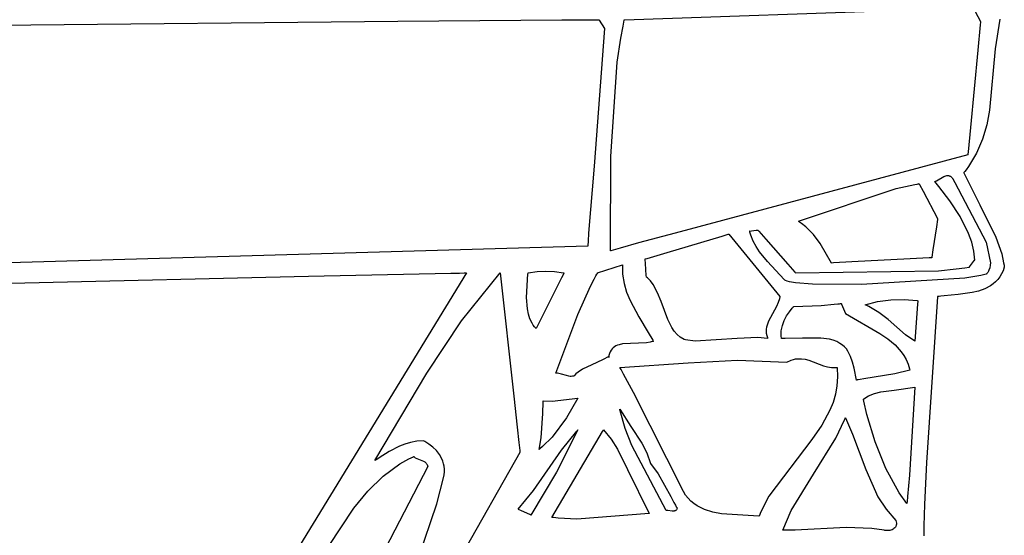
# Model space of a CAD drawing. Extents: x 21.3 to 51.6, y -34 to 34.1.
# Tile 94 of 117: x 47.6 to 49.9, y 7.6 to 8.8. Entities that reach past the tile are written whole.
import ezdxf

# ---------------------------------------------------------------- set-up
doc = ezdxf.new("R2010")
doc.units = 0

msp = doc.modelspace()

# ---------------------------------------------------------------- linework, layer by layer
at = {"layer": 'Layer 1', "color": 8, "linetype": 'CONTINUOUS'}
for p, q in [((49.022904, 8.84703), (49.711982, 8.870297)), ((49.86263, 8.866791), (49.875683, 8.842865)), ((46.302165, 8.820645), (48.480634, 8.843737)), ((48.480634, 8.843737), (48.873484, 8.846468)), ((48.873484, 8.846468), (48.922602, 8.846783)), ((48.922602, 8.846783), (48.947162, 8.846938)), ((48.947162, 8.846938), (48.959442, 8.847015)), ((48.959442, 8.847015), (48.960978, 8.847025)), ((48.960978, 8.847025), (48.961745, 8.84703)), ((48.961745, 8.84703), (48.961794, 8.84703)), ((48.961814, 8.846999), (48.961886, 8.846891)), ((48.961886, 8.846891), (48.962641, 8.845758)), ((48.962641, 8.845758), (48.975683, 8.826199)), ((49.019724, 8.831638), (49.022711, 8.846123)), ((49.022711, 8.846123), (49.022807, 8.846577)), ((49.022807, 8.846577), (49.022856, 8.846803)), ((49.022856, 8.846803), (49.02288, 8.846917)), ((49.02288, 8.846917), (49.022892, 8.846973)), ((49.875505, 8.841003), (49.874893, 8.834606)), ((49.87565, 8.842518), (49.875505, 8.841003)), ((49.87568, 8.842826), (49.87565, 8.842518)), ((48.975683, 8.826199), (48.950712, 8.496187)), ((49.014299, 8.802775), (49.019724, 8.831638)), ((49.874893, 8.834606), (49.869055, 8.773562)), ((49.00548, 8.745433), (49.014299, 8.802775)), ((49.869055, 8.773562), (49.851334, 8.588296)), ((48.990393, 8.519208), (49.00548, 8.745433)), ((49.851334, 8.588296), (49.845751, 8.529929)), ((48.989569, 8.292865), (48.990393, 8.519208)), ((49.845128, 8.52342), (49.144741, 8.335659)), ((49.845134, 8.523482), (49.845128, 8.523422)), ((49.84523, 8.524481), (49.845134, 8.523482)), ((49.845751, 8.529929), (49.84523, 8.524481)), ((48.950712, 8.496187), (48.937184, 8.335581)), ((48.937184, 8.335581), (48.936021, 8.315805)), ((49.144741, 8.335659), (49.056862, 8.3118)), ((48.935312, 8.303972), (46.77253, 8.241962)), ((48.935404, 8.303983), (48.935312, 8.303972)), ((48.93541, 8.304098), (48.935406, 8.304021)), ((48.935441, 8.304713), (48.93541, 8.304098)), ((48.935502, 8.305945), (48.935441, 8.304713)), ((48.936021, 8.315805), (48.935502, 8.305945)), ((49.012916, 8.299509), (48.990943, 8.293258)), ((49.056862, 8.3118), (49.012916, 8.299509)), ((48.989612, 8.292877), (48.989569, 8.292865)), ((48.989655, 8.292889), (48.989612, 8.292877)), ((48.989741, 8.292914), (48.989655, 8.292889)), ((48.989913, 8.292963), (48.989741, 8.292914)), ((48.990256, 8.293061), (48.989913, 8.292963)), ((48.990943, 8.293258), (48.990256, 8.293061)), ((47.587351, 8.216181), (48.26632, 8.232359)), ((48.645055, 8.239961), (48.146642, 7.424554)), ((48.26632, 8.232359), (48.60718, 8.239367)), ((48.60718, 8.239367), (48.628524, 8.239775)), ((48.628524, 8.239775), (48.639198, 8.239977)), ((48.639198, 8.239977), (48.644535, 8.240078)), ((48.644535, 8.240078), (48.644972, 8.240086)), ((48.644972, 8.240086), (48.645055, 8.239961)), ((46.232628, 8.180365), (47.587351, 8.216181)), ((48.445351, 7.752873), (48.485392, 7.782353)), ((48.485392, 7.782353), (48.506895, 7.794302)), ((48.506895, 7.794302), (48.518048, 7.799508)), ((48.518048, 7.799508), (48.518401, 7.799663)), ((48.518401, 7.799663), (48.518577, 7.799739)), ((48.518577, 7.799739), (48.518665, 7.799778)), ((48.518665, 7.799778), (48.51871, 7.799797)), ((48.518739, 7.799808), (48.520306, 7.79842)), ((48.520306, 7.79842), (48.522005, 7.797221)), ((48.522005, 7.797221), (48.525721, 7.795274)), ((48.525721, 7.795274), (48.533861, 7.792372)), ((48.533861, 7.792372), (48.54187, 7.789243)), ((48.54187, 7.789243), (48.545227, 7.787161)), ((48.545227, 7.787161), (48.546746, 7.785886)), ((48.546746, 7.785886), (48.548136, 7.784423)), ((48.548136, 7.784423), (48.54938, 7.782746)), ((48.54938, 7.782746), (48.550461, 7.780833)), ((48.550461, 7.780833), (48.551363, 7.778659)), ((48.552069, 7.776199), (48.387316, 7.458477)), ((48.551363, 7.778659), (48.552069, 7.776199)), ((48.40882, 7.717033), (48.445351, 7.752873)), ((48.37526, 7.67613), (48.40882, 7.717033)), ((48.31491, 7.584324), (48.37526, 7.67613))]:
    msp.add_line(p, q, dxfattribs=at)
at = {"layer": 'Layer 1', "color": 7, "linetype": 'CONTINUOUS'}
for p, q in [((49.922192, 8.848412), (49.91066, 8.776873)), ((49.91066, 8.776873), (49.8974, 8.630499)), ((49.8974, 8.630499), (49.890614, 8.594886)), ((49.890614, 8.594886), (49.880549, 8.560235)), ((49.880549, 8.560235), (49.86626, 8.526833)), ((49.86626, 8.526833), (49.846802, 8.494967)), ((49.841019, 8.487273), (49.83798, 8.483471)), ((49.846802, 8.494967), (49.841019, 8.487273)), ((49.770267, 8.460934), (49.774644, 8.463173)), ((49.774644, 8.463173), (49.783535, 8.468628)), ((49.783535, 8.468628), (49.788013, 8.471074)), ((49.788013, 8.471074), (49.792489, 8.47282)), ((49.792489, 8.47282), (49.794721, 8.47331)), ((49.794721, 8.47331), (49.796945, 8.47348)), ((49.796945, 8.47348), (49.798054, 8.473431)), ((49.798054, 8.473431), (49.79916, 8.473284)), ((49.79916, 8.473284), (49.800263, 8.473032)), ((49.800263, 8.473032), (49.801363, 8.472671)), ((49.801363, 8.472671), (49.802459, 8.472194)), ((49.802459, 8.472194), (49.803551, 8.471595)), ((49.803551, 8.471595), (49.805724, 8.470007)), ((49.805724, 8.470007), (49.807878, 8.46786)), ((49.807878, 8.46786), (49.808948, 8.466561)), ((49.808948, 8.466561), (49.809015, 8.466474)), ((49.80902, 8.466464), (49.809044, 8.466418)), ((49.809044, 8.466418), (49.809151, 8.466215)), ((49.809151, 8.466215), (49.809589, 8.465384)), ((49.809589, 8.465384), (49.814032, 8.456958)), ((49.835634, 8.480638), (49.835458, 8.480234)), ((49.835458, 8.480234), (49.874163, 8.402875)), ((49.836423, 8.48158), (49.835634, 8.480638)), ((49.83798, 8.483471), (49.836423, 8.48158)), ((49.439569, 8.363699), (49.673386, 8.442124)), ((49.673386, 8.442124), (49.718245, 8.451993)), ((49.718245, 8.451993), (49.723916, 8.453105)), ((49.723916, 8.453105), (49.726756, 8.453651)), ((49.726756, 8.453651), (49.728178, 8.453922)), ((49.728178, 8.453922), (49.728355, 8.453955)), ((49.728355, 8.453955), (49.728444, 8.453972)), ((49.728464, 8.453965), (49.728507, 8.453884)), ((49.728507, 8.453884), (49.728718, 8.453489)), ((49.728718, 8.453489), (49.729608, 8.45182)), ((49.729608, 8.45182), (49.738101, 8.435896)), ((49.765959, 8.459534), (49.768103, 8.460105)), ((49.766058, 8.459415), (49.766008, 8.459475)), ((49.766158, 8.459295), (49.766058, 8.459415)), ((49.769378, 8.455415), (49.766158, 8.459295)), ((49.768103, 8.460105), (49.770267, 8.460934)), ((49.77591, 8.447449), (49.769378, 8.455415)), ((49.802373, 8.413056), (49.77591, 8.447449)), ((49.814032, 8.456958), (49.889569, 8.313699)), ((49.738101, 8.435896), (49.772904, 8.370644)), ((49.827126, 8.375209), (49.802373, 8.413056)), ((49.874163, 8.402875), (49.912473, 8.325894)), ((49.772823, 8.370094), (49.772545, 8.368203)), ((49.772889, 8.370542), (49.772823, 8.370094)), ((49.772902, 8.370633), (49.772889, 8.370542)), ((49.847161, 8.334695), (49.827126, 8.375209)), ((49.439649, 8.363649), (49.439609, 8.363674)), ((49.439729, 8.363599), (49.439649, 8.363649)), ((49.442277, 8.361956), (49.439729, 8.363599)), ((49.447305, 8.358451), (49.442277, 8.361956)), ((49.45708, 8.350615), (49.447305, 8.358451)), ((49.475414, 8.33212), (49.45708, 8.350615)), ((49.769891, 8.350155), (49.761835, 8.29538)), ((49.772545, 8.368203), (49.769891, 8.350155)), ((49.125725, 8.289193), (49.257271, 8.328476)), ((49.257271, 8.328476), (49.27153, 8.332734)), ((49.27153, 8.332734), (49.272713, 8.333087)), ((49.272713, 8.333087), (49.2729, 8.333143)), ((49.272906, 8.333142), (49.395128, 8.183144)), ((49.32293, 8.339974), (49.322917, 8.340032)), ((49.322925, 8.340092), (49.323017, 8.340105)), ((49.322957, 8.339857), (49.32293, 8.339974)), ((49.323011, 8.339624), (49.322957, 8.339857)), ((49.323462, 8.337767), (49.323011, 8.339624)), ((49.323017, 8.340105), (49.323406, 8.340161)), ((49.323406, 8.340161), (49.327121, 8.340691)), ((49.32558, 8.330474), (49.323462, 8.337767)), ((49.331189, 8.316493), (49.32558, 8.330474)), ((49.327121, 8.340691), (49.338399, 8.342301)), ((49.338399, 8.342301), (49.341952, 8.342808)), ((49.341952, 8.342808), (49.342284, 8.342855)), ((49.342284, 8.342855), (49.342345, 8.342864)), ((49.342359, 8.342852), (49.342446, 8.342753)), ((49.342446, 8.342753), (49.342874, 8.342267)), ((49.342874, 8.342267), (49.344681, 8.34021)), ((49.344681, 8.34021), (49.36193, 8.320573)), ((49.491944, 8.310753), (49.475414, 8.33212)), ((49.85447, 8.313684), (49.847161, 8.334695)), ((49.912473, 8.325894), (49.926316, 8.285457)), ((49.338362, 8.303253), (49.331189, 8.316493)), ((49.346776, 8.290673), (49.338362, 8.303253)), ((49.36193, 8.320573), (49.414289, 8.260967)), ((49.518738, 8.263699), (49.491944, 8.310753)), ((49.859473, 8.292301), (49.85447, 8.313684)), ((49.889569, 8.313699), (49.899214, 8.26441)), ((49.073425, 8.273575), (49.077591, 8.274819)), ((49.077591, 8.274819), (49.125725, 8.289193)), ((49.366041, 8.26717), (49.346776, 8.290673)), ((49.752802, 8.275876), (49.706887, 8.273487)), ((49.757614, 8.276126), (49.752802, 8.275876)), ((49.758753, 8.276186), (49.757614, 8.276126)), ((49.758985, 8.276198), (49.758753, 8.276186)), ((49.75906, 8.276513), (49.759017, 8.276218)), ((49.759297, 8.278124), (49.75906, 8.276513)), ((49.761835, 8.29538), (49.759297, 8.278124)), ((49.861794, 8.270646), (49.859473, 8.292301)), ((49.926316, 8.285457), (49.931005, 8.264387)), ((48.959018, 8.24009), (49.018738, 8.259534)), ((49.018738, 8.259534), (49.018765, 8.236818)), ((49.072907, 8.273365), (49.072904, 8.273416)), ((49.072957, 8.272594), (49.072907, 8.273365)), ((49.072931, 8.273428), (49.073027, 8.273457)), ((49.073605, 8.262561), (49.072957, 8.272594)), ((49.073027, 8.273457), (49.073425, 8.273575)), ((49.075444, 8.234065), (49.073605, 8.262561)), ((49.405298, 8.224541), (49.366041, 8.26717)), ((49.414289, 8.260967), (49.430787, 8.242185)), ((49.518785, 8.263702), (49.51874, 8.263699)), ((49.519536, 8.263741), (49.518785, 8.263702)), ((49.523635, 8.263954), (49.519536, 8.263741)), ((49.567536, 8.266238), (49.523635, 8.263954)), ((49.706887, 8.273487), (49.567536, 8.266238)), ((49.817598, 8.249754), (49.838375, 8.252432)), ((49.838375, 8.252432), (49.848657, 8.253882)), ((49.848657, 8.253882), (49.848977, 8.253929)), ((49.848977, 8.253929), (49.849137, 8.253952)), ((49.849137, 8.253952), (49.849217, 8.253964)), ((49.849217, 8.253964), (49.849257, 8.25397)), ((49.849307, 8.253993), (49.849366, 8.254072)), ((49.849366, 8.254072), (49.849616, 8.254405)), ((49.849616, 8.254405), (49.852005, 8.25759)), ((49.852005, 8.25759), (49.859254, 8.267258)), ((49.859254, 8.267258), (49.861539, 8.270304)), ((49.861539, 8.270304), (49.861752, 8.270589)), ((49.861752, 8.270589), (49.861791, 8.270641)), ((49.897825, 8.252374), (49.89584, 8.246704)), ((49.898906, 8.258294), (49.897825, 8.252374)), ((49.899214, 8.26441), (49.898906, 8.258294)), ((49.932618, 8.25394), (49.92957, 8.245303)), ((49.931005, 8.264387), (49.931901, 8.259012)), ((49.931901, 8.259012), (49.932305, 8.256308)), ((49.932305, 8.256308), (49.932496, 8.254952)), ((49.932496, 8.254952), (49.932588, 8.254273)), ((49.932588, 8.254273), (49.932618, 8.25394)), ((48.632648, 8.125135), (48.725683, 8.240089)), ((48.725683, 8.240089), (48.758484, 7.944584)), ((48.788765, 8.181154), (48.79209, 8.237803)), ((48.79209, 8.237803), (48.792284, 8.239519)), ((48.792284, 8.239519), (48.792332, 8.239947)), ((48.792332, 8.239947), (48.792345, 8.240053)), ((48.79235, 8.240089), (48.814036, 8.243178)), ((48.87273, 8.22863), (48.811794, 8.106754)), ((48.814036, 8.243178), (48.834698, 8.244254)), ((48.834698, 8.244254), (48.855327, 8.243317)), ((48.855327, 8.243317), (48.87691, 8.240367)), ((48.877821, 8.238814), (48.87273, 8.22863)), ((48.87691, 8.240367), (48.878314, 8.240115)), ((48.878317, 8.239806), (48.877821, 8.238814)), ((48.878314, 8.240115), (48.878402, 8.240099)), ((48.878433, 8.240037), (48.878317, 8.239806)), ((48.878402, 8.240099), (48.878446, 8.240091)), ((48.878456, 8.240083), (48.878433, 8.240037)), ((48.950671, 8.224861), (48.955019, 8.23292)), ((48.955019, 8.23292), (48.957228, 8.236911)), ((48.957228, 8.236911), (48.958341, 8.238897)), ((48.958341, 8.238897), (48.9589, 8.239888)), ((48.9589, 8.239888), (48.95897, 8.240012)), ((48.95897, 8.240012), (48.959005, 8.240073)), ((49.018765, 8.236818), (49.022113, 8.215068)), ((49.075657, 8.230776), (49.075444, 8.234065)), ((49.075677, 8.230456), (49.075657, 8.230776)), ((49.075682, 8.230382), (49.075677, 8.230456)), ((49.075769, 8.230295), (49.075703, 8.230349)), ((49.0759, 8.230186), (49.075769, 8.230295)), ((49.077967, 8.228417), (49.0759, 8.230186)), ((49.085517, 8.220703), (49.077967, 8.228417)), ((49.430787, 8.242185), (49.432328, 8.240431)), ((49.432328, 8.240431), (49.432611, 8.240109)), ((49.432632, 8.240089), (49.775316, 8.245253)), ((49.775316, 8.245253), (49.817598, 8.249754)), ((49.876729, 8.233712), (49.837989, 8.227176)), ((49.889567, 8.237309), (49.876729, 8.233712)), ((49.889654, 8.237401), (49.889583, 8.237325)), ((49.889795, 8.237554), (49.889654, 8.237401)), ((49.89088, 8.238792), (49.889795, 8.237554)), ((49.892819, 8.241341), (49.89088, 8.238792)), ((49.894467, 8.243981), (49.892819, 8.241341)), ((49.89584, 8.246704), (49.894467, 8.243981)), ((49.92164, 8.230451), (49.916835, 8.224146)), ((49.925898, 8.237488), (49.92164, 8.230451)), ((49.92957, 8.245303), (49.925898, 8.237488)), ((48.911553, 8.140043), (48.942239, 8.208464)), ((48.942239, 8.208464), (48.950671, 8.224861)), ((49.022113, 8.215068), (49.028214, 8.194152)), ((49.092046, 8.21208), (49.085517, 8.220703)), ((49.102679, 8.192711), (49.092046, 8.21208)), ((49.406356, 8.223316), (49.405298, 8.224541)), ((49.407504, 8.222501), (49.406356, 8.223316)), ((49.409004, 8.221718), (49.407504, 8.222501)), ((49.413023, 8.220249), (49.409004, 8.221718)), ((49.418344, 8.218907), (49.413023, 8.220249)), ((49.432613, 8.216594), (49.418344, 8.218907)), ((49.473709, 8.213398), (49.432613, 8.216594)), ((49.590541, 8.212249), (49.473709, 8.213398)), ((49.837989, 8.227176), (49.590541, 8.212249)), ((49.899521, 8.209168), (49.885946, 8.202012)), ((49.905737, 8.21355), (49.899521, 8.209168)), ((49.911521, 8.218527), (49.905737, 8.21355)), ((49.916835, 8.224146), (49.911521, 8.218527)), ((48.790866, 8.15408), (48.788765, 8.181154)), ((49.028214, 8.194152), (49.036502, 8.173941)), ((49.111149, 8.171516), (49.102679, 8.192711)), ((49.395128, 8.183144), (49.394313, 8.178314)), ((49.772861, 8.1825), (49.746324, 7.785913)), ((49.772945, 8.18315), (49.772861, 8.1825)), ((49.773189, 8.183184), (49.772945, 8.18315)), ((49.773677, 8.183251), (49.773189, 8.183184)), ((49.774656, 8.183384), (49.773677, 8.183251)), ((49.776625, 8.183641), (49.774656, 8.183384)), ((49.780598, 8.184128), (49.776625, 8.183641)), ((49.788678, 8.185011), (49.780598, 8.184128)), ((49.822063, 8.188155), (49.788678, 8.185011)), ((49.855306, 8.192855), (49.822063, 8.188155)), ((49.871105, 8.196695), (49.855306, 8.192855)), ((49.885946, 8.202012), (49.871105, 8.196695)), ((49.036502, 8.173941), (49.057372, 8.135108)), ((49.12673, 8.128473), (49.111149, 8.171516)), ((49.387427, 8.159834), (49.368024, 8.124235)), ((49.391482, 8.168931), (49.387427, 8.159834)), ((49.394313, 8.178314), (49.391482, 8.168931)), ((49.425041, 8.155917), (49.426841, 8.157868)), ((49.426841, 8.157868), (49.42774, 8.158802)), ((49.42774, 8.158802), (49.428188, 8.159258)), ((49.428188, 8.159258), (49.428412, 8.159483)), ((49.428466, 8.15953), (49.494244, 8.162161)), ((49.494244, 8.162161), (49.525606, 8.165174)), ((49.525606, 8.165174), (49.534019, 8.165872)), ((49.534019, 8.165872), (49.538357, 8.166198)), ((49.538357, 8.166198), (49.540563, 8.166354)), ((49.540563, 8.166354), (49.541676, 8.16643)), ((49.541676, 8.16643), (49.542235, 8.166467)), ((49.542235, 8.166467), (49.542305, 8.166472)), ((49.542357, 8.166454), (49.542428, 8.166282)), ((49.542428, 8.166282), (49.542766, 8.165462)), ((49.542766, 8.165462), (49.552069, 8.142865)), ((49.599295, 8.1637), (49.628858, 8.171364)), ((49.599436, 8.163642), (49.599329, 8.163685)), ((49.599862, 8.16347), (49.599436, 8.163642)), ((49.601557, 8.162771), (49.599862, 8.16347)), ((49.608173, 8.159787), (49.601557, 8.162771)), ((49.63241, 8.14534), (49.608173, 8.159787)), ((49.628858, 8.171364), (49.660848, 8.175761)), ((49.660848, 8.175761), (49.693162, 8.176643)), ((49.693162, 8.176643), (49.723697, 8.173763)), ((49.725087, 8.165065), (49.718738, 8.076199)), ((49.723697, 8.173763), (49.725498, 8.173453)), ((49.725617, 8.17249), (49.725087, 8.165065)), ((49.725498, 8.173453), (49.72561, 8.173433)), ((49.72561, 8.173433), (49.725666, 8.173423)), ((49.725669, 8.173213), (49.725617, 8.17249)), ((49.725681, 8.173381), (49.725669, 8.173213)), ((48.793337, 8.141577), (48.790866, 8.15408)), ((48.796939, 8.130037), (48.793337, 8.141577)), ((48.859018, 7.999821), (48.911553, 8.140043)), ((49.057372, 8.135108), (49.080185, 8.097521)), ((49.405607, 8.125649), (49.41131, 8.136886)), ((49.41131, 8.136886), (49.417935, 8.14709)), ((49.417935, 8.14709), (49.425041, 8.155917)), ((49.552069, 8.142865), (49.634643, 8.095129)), ((49.654157, 8.128109), (49.63241, 8.14534)), ((48.54993, 7.999941), (48.632648, 8.125135)), ((48.80181, 8.119667), (48.796939, 8.130037)), ((48.804763, 8.114984), (48.80181, 8.119667)), ((48.808086, 8.110672), (48.804763, 8.114984)), ((48.811794, 8.106754), (48.808086, 8.110672)), ((49.136408, 8.109037), (49.12673, 8.128473)), ((49.363486, 8.110291), (49.362758, 8.105468)), ((49.364644, 8.115018), (49.363486, 8.110291)), ((49.368024, 8.124235), (49.364644, 8.115018)), ((49.398737, 8.10145), (49.401269, 8.113722)), ((49.401269, 8.113722), (49.405607, 8.125649)), ((49.695893, 8.091891), (49.654157, 8.128109)), ((49.080185, 8.097521), (49.090904, 8.078868)), ((49.14228, 8.100368), (49.136408, 8.109037)), ((49.149056, 8.092599), (49.14228, 8.100368)), ((49.156894, 8.085882), (49.149056, 8.092599)), ((49.165956, 8.080366), (49.156894, 8.085882)), ((49.362758, 8.105468), (49.362518, 8.100536)), ((49.362518, 8.100536), (49.36282, 8.095482)), ((49.36282, 8.095482), (49.363723, 8.090294)), ((49.363723, 8.090294), (49.365283, 8.084958)), ((49.398287, 8.095292), (49.398737, 8.10145)), ((49.398454, 8.089177), (49.398287, 8.095292)), ((49.399293, 8.083147), (49.398454, 8.089177)), ((49.634643, 8.095129), (49.653869, 8.082093)), ((49.718738, 8.076199), (49.695893, 8.091891)), ((48.999332, 8.062952), (48.996248, 8.060594)), ((49.00271, 8.064935), (48.999332, 8.062952)), ((49.006356, 8.066577), (49.00271, 8.064935)), ((49.010244, 8.06791), (49.006356, 8.066577)), ((49.018645, 8.069777), (49.010244, 8.06791)), ((49.056792, 8.071403), (49.018645, 8.069777)), ((49.075716, 8.072361), (49.056792, 8.071403)), ((49.08442, 8.073789), (49.075716, 8.072361)), ((49.092345, 8.076198), (49.08442, 8.073789)), ((49.090904, 8.078868), (49.092169, 8.076533)), ((49.092169, 8.076533), (49.092326, 8.076241)), ((49.092326, 8.076241), (49.092346, 8.076204)), ((49.166066, 8.08034), (49.165977, 8.08036)), ((49.166242, 8.080301), (49.166066, 8.08034)), ((49.169071, 8.079695), (49.166242, 8.080301)), ((49.192402, 8.076692), (49.169071, 8.079695)), ((49.292626, 8.082998), (49.192402, 8.076692)), ((49.342332, 8.085234), (49.292626, 8.082998)), ((49.365948, 8.083146), (49.342332, 8.085234)), ((49.365283, 8.084958), (49.365782, 8.083599)), ((49.365782, 8.083599), (49.365914, 8.083258)), ((49.365914, 8.083258), (49.365948, 8.083173)), ((49.399386, 8.083135), (49.399316, 8.083142)), ((49.399526, 8.083121), (49.399386, 8.083135)), ((49.400654, 8.083016), (49.399526, 8.083121)), ((49.402943, 8.082831), (49.400654, 8.083016)), ((49.407646, 8.082564), (49.402943, 8.082831)), ((49.449539, 8.083422), (49.407646, 8.082564)), ((49.493452, 8.083763), (49.449539, 8.083422)), ((49.51371, 8.081163), (49.493452, 8.083763)), ((49.522986, 8.078718), (49.51371, 8.081163)), ((49.531528, 8.075339), (49.522986, 8.078718)), ((49.539214, 8.070896), (49.531528, 8.075339)), ((49.544946, 8.067185), (49.539214, 8.070896)), ((49.549979, 8.062863), (49.544946, 8.067185)), ((49.554423, 8.057913), (49.549979, 8.062863)), ((49.653869, 8.082093), (49.671219, 8.067592)), ((49.671219, 8.067592), (49.68604, 8.051112)), ((48.985403, 8.040088), (48.970606, 8.031396)), ((48.985404, 8.038256), (48.985404, 8.040079)), ((48.985681, 8.039476), (48.985499, 8.038135)), ((48.98613, 8.042047), (48.985681, 8.039476)), ((48.98736, 8.046766), (48.98613, 8.042047)), ((48.989013, 8.050948), (48.98736, 8.046766)), ((48.991063, 8.054625), (48.989013, 8.050948)), ((48.993483, 8.057829), (48.991063, 8.054625)), ((48.996248, 8.060594), (48.993483, 8.057829)), ((49.558327, 8.05241), (49.554423, 8.057913)), ((49.56471, 8.040039), (49.558327, 8.05241)), ((49.569522, 8.026338), (49.56471, 8.040039)), ((49.68604, 8.051112), (49.692297, 8.04197)), ((49.692297, 8.04197), (49.697677, 8.032142)), ((48.944754, 8.019847), (48.922414, 8.009529)), ((48.970606, 8.031396), (48.944754, 8.019847)), ((48.985404, 8.037395), (48.985404, 8.038256)), ((48.985404, 8.037319), (48.985404, 8.037395)), ((48.98541, 8.037365), (48.985405, 8.037322)), ((48.985419, 8.037451), (48.98541, 8.037365)), ((48.985499, 8.038135), (48.985419, 8.037451)), ((49.011813, 8.0137), (49.175653, 8.024598)), ((49.175653, 8.024598), (49.293723, 8.031062)), ((49.293723, 8.031062), (49.411794, 8.026199)), ((49.411794, 8.026199), (49.422499, 8.031145)), ((49.422499, 8.031145), (49.427603, 8.032753)), ((49.427603, 8.032753), (49.432561, 8.033842)), ((49.432561, 8.033842), (49.437388, 8.034456)), ((49.437388, 8.034456), (49.446709, 8.034429)), ((49.446709, 8.034429), (49.455683, 8.033018)), ((49.455683, 8.033018), (49.464431, 8.030569)), ((49.464431, 8.030569), (49.499544, 8.017302)), ((49.499544, 8.017302), (49.508948, 8.014847)), ((49.573156, 8.011897), (49.569522, 8.026338)), ((49.697677, 8.032142), (49.702097, 8.021563)), ((49.702097, 8.021563), (49.705476, 8.010168)), ((48.4257, 7.790117), (48.54993, 7.999941)), ((48.859306, 7.999809), (48.859064, 7.999809)), ((48.859787, 7.999803), (48.859306, 7.999809)), ((48.860738, 7.999776), (48.859787, 7.999803)), ((48.862593, 7.999663), (48.860738, 7.999776)), ((48.866136, 7.99923), (48.862593, 7.999663)), ((48.872663, 7.997736), (48.866136, 7.99923)), ((48.884335, 7.993868), (48.872663, 7.997736)), ((48.88997, 7.992427), (48.884335, 7.993868)), ((48.892845, 7.992034), (48.88997, 7.992427)), ((48.8958, 7.991937), (48.892845, 7.992034)), ((48.898863, 7.992194), (48.8958, 7.991937)), ((48.902068, 7.992864), (48.898863, 7.992194)), ((48.902137, 7.99294), (48.902097, 7.992896)), ((48.902454, 7.993292), (48.902137, 7.99294)), ((48.903089, 7.993986), (48.902454, 7.993292)), ((48.904359, 7.995333), (48.903089, 7.993986)), ((48.906901, 7.997871), (48.904359, 7.995333)), ((48.912009, 8.002376), (48.906901, 7.997871)), ((48.922414, 8.009529), (48.912009, 8.002376)), ((49.01185, 8.0136), (49.011802, 8.013685)), ((49.014914, 8.008166), (49.01185, 8.0136)), ((49.021023, 7.997256), (49.014914, 8.008166)), ((49.04519, 7.953145), (49.021023, 7.997256)), ((49.508948, 8.014847), (49.518841, 8.013427)), ((49.518841, 8.013427), (49.529342, 8.01339)), ((49.529342, 8.01339), (49.532076, 8.013636)), ((49.532076, 8.013636), (49.532421, 8.013675)), ((49.532421, 8.013675), (49.532594, 8.013695)), ((49.53263, 8.013684), (49.533487, 7.991206)), ((49.578458, 7.98315), (49.573156, 8.011897)), ((49.67069, 7.998039), (49.596583, 7.986354)), ((49.706234, 8.006753), (49.67069, 7.998039)), ((49.705476, 8.010168), (49.706148, 8.007185)), ((49.706148, 8.007185), (49.706227, 8.006808)), ((49.706227, 8.006808), (49.706237, 8.006761)), ((49.53194, 7.969783), (49.528209, 7.949313)), ((49.533487, 7.991206), (49.53194, 7.969783)), ((49.578578, 7.983167), (49.578506, 7.983153)), ((49.579157, 7.983279), (49.578578, 7.983167)), ((49.580315, 7.9835), (49.579157, 7.983279)), ((49.582633, 7.983934), (49.580315, 7.9835)), ((49.587275, 7.984774), (49.582633, 7.983934)), ((49.596583, 7.986354), (49.587275, 7.984774)), ((48.758484, 7.944584), (48.766164, 7.870392)), ((49.164283, 7.715795), (49.04519, 7.953145)), ((49.528209, 7.949313), (49.522511, 7.929691)), ((49.601229, 7.941582), (49.607728, 7.945227)), ((49.607728, 7.945227), (49.621749, 7.950886)), ((49.621749, 7.950886), (49.636851, 7.954797)), ((49.636851, 7.954797), (49.66894, 7.959416)), ((49.66894, 7.959416), (49.718738, 7.966475)), ((49.718738, 7.966475), (49.705261, 7.754953)), ((48.827687, 7.902878), (48.828391, 7.931234)), ((48.828391, 7.931234), (48.828452, 7.932966)), ((48.828452, 7.932966), (48.828456, 7.933074)), ((48.828456, 7.933074), (48.828458, 7.933128)), ((48.828459, 7.933144), (48.850104, 7.932651)), ((48.850104, 7.932651), (48.911794, 7.940089)), ((48.911794, 7.940089), (48.884425, 7.892677)), ((49.522511, 7.929691), (49.515064, 7.910815)), ((49.595129, 7.93731), (49.601229, 7.941582)), ((49.595162, 7.937148), (49.595136, 7.937272)), ((49.595214, 7.9369), (49.595162, 7.937148)), ((49.596059, 7.932923), (49.595214, 7.9369)), ((49.603609, 7.90065), (49.596059, 7.932923)), ((48.824098, 7.844756), (48.827687, 7.902878)), ((49.011795, 7.913697), (49.038427, 7.871576)), ((49.01181, 7.91362), (49.011801, 7.913662)), ((49.011879, 7.913284), (49.01181, 7.91362)), ((49.012161, 7.911942), (49.011879, 7.913284)), ((49.012741, 7.909262), (49.012161, 7.911942)), ((49.024711, 7.867252), (49.012741, 7.909262)), ((49.515064, 7.910815), (49.495796, 7.874891)), ((49.623066, 7.835133), (49.603609, 7.90065)), ((48.884425, 7.892677), (48.849879, 7.846728)), ((49.495796, 7.874891), (49.472149, 7.840716)), ((49.529286, 7.843681), (49.550266, 7.888148)), ((49.550266, 7.888148), (49.551365, 7.890996)), ((49.551365, 7.890996), (49.551904, 7.892423)), ((49.551904, 7.892423), (49.552038, 7.892781)), ((49.552038, 7.892781), (49.552054, 7.892825)), ((49.552071, 7.89286), (49.569521, 7.853847)), ((48.766164, 7.870392), (48.770217, 7.833219)), ((48.849295, 7.653978), (48.970992, 7.860302)), ((48.911793, 7.863697), (48.860609, 7.762337)), ((48.872807, 7.815117), (48.909124, 7.860722)), ((48.909124, 7.860722), (48.911544, 7.863423)), ((48.911544, 7.863423), (48.911695, 7.863591)), ((48.911695, 7.863591), (48.911771, 7.863675)), ((48.970992, 7.860302), (48.972785, 7.863488)), ((48.972785, 7.863488), (48.972897, 7.863687)), ((48.972909, 7.863694), (48.991406, 7.841197)), ((49.040899, 7.826626), (49.024711, 7.867252)), ((49.038427, 7.871576), (49.064872, 7.831999)), ((49.569521, 7.853847), (49.600698, 7.768533)), ((48.497351, 7.829815), (48.484314, 7.824622)), ((48.511225, 7.833819), (48.497351, 7.829815)), ((48.52615, 7.836397), (48.511225, 7.833819)), ((48.542341, 7.83731), (48.52615, 7.836397)), ((48.542394, 7.837287), (48.542354, 7.837307)), ((48.544968, 7.835959), (48.542394, 7.837287)), ((48.555033, 7.829923), (48.544968, 7.835959)), ((48.564498, 7.822739), (48.555033, 7.829923)), ((48.770217, 7.833219), (48.77232, 7.814611)), ((48.818739, 7.816477), (48.824098, 7.844756)), ((48.849879, 7.846728), (48.827306, 7.824028)), ((48.991406, 7.841197), (49.006568, 7.817833)), ((49.122902, 7.670649), (49.040899, 7.826626)), ((49.064872, 7.831999), (49.076525, 7.809137)), ((49.472149, 7.840716), (49.36868, 7.705051)), ((49.475608, 7.758021), (49.529286, 7.843681)), ((49.648642, 7.771411), (49.623066, 7.835133)), ((48.459895, 7.811625), (48.436251, 7.796732)), ((48.484314, 7.824622), (48.459895, 7.811625)), ((48.772877, 7.809485), (48.476579, 7.287511)), ((48.573053, 7.814418), (48.564498, 7.822739)), ((48.580389, 7.804973), (48.573053, 7.814418)), ((48.586197, 7.794416), (48.580389, 7.804973)), ((48.77232, 7.814611), (48.772855, 7.809957)), ((48.772855, 7.809957), (48.772889, 7.809666)), ((48.772902, 7.809546), (48.772877, 7.809485)), ((48.772889, 7.809666), (48.772897, 7.809593)), ((48.772897, 7.809593), (48.772902, 7.809546)), ((48.805337, 7.718747), (48.872807, 7.815117)), ((48.818877, 7.816593), (48.818773, 7.816504)), ((48.819291, 7.816947), (48.818877, 7.816593)), ((48.820934, 7.818363), (48.819291, 7.816947)), ((48.827306, 7.824028), (48.820934, 7.818363)), ((49.006568, 7.817833), (49.030662, 7.76906)), ((49.076525, 7.809137), (49.085404, 7.783144)), ((48.427234, 7.791047), (48.425712, 7.790107)), ((48.43026, 7.792936), (48.427234, 7.791047)), ((48.436251, 7.796732), (48.43026, 7.792936)), ((48.58843, 7.788724), (48.586197, 7.794416)), ((48.590165, 7.782758), (48.58843, 7.788724)), ((48.591363, 7.776521), (48.590165, 7.782758)), ((49.085404, 7.783144), (49.10359, 7.758622)), ((49.746324, 7.785913), (49.741759, 7.685025)), ((48.59001, 7.748879), (48.591348, 7.75619)), ((48.591348, 7.75619), (48.591993, 7.763235)), ((48.591985, 7.770013), (48.591363, 7.776521)), ((48.591993, 7.763235), (48.591985, 7.770013)), ((48.860609, 7.762337), (48.799294, 7.65953)), ((49.030662, 7.76906), (49.082628, 7.663699)), ((49.10359, 7.758622), (49.134232, 7.703847)), ((49.422427, 7.670375), (49.475608, 7.758021)), ((49.600698, 7.768533), (49.630201, 7.703465)), ((49.680708, 7.713195), (49.648642, 7.771411)), ((48.573917, 7.686867), (48.59001, 7.748879)), ((49.705261, 7.754953), (49.701022, 7.703857)), ((48.768742, 7.673423), (48.805337, 7.718747)), ((49.169569, 7.707348), (49.164283, 7.715795)), ((49.699291, 7.687312), (49.680708, 7.713195)), ((48.527966, 7.551326), (48.573917, 7.686867)), ((49.134232, 7.703847), (49.141649, 7.689909)), ((49.141649, 7.689909), (49.145433, 7.683015)), ((49.175591, 7.699767), (49.169569, 7.707348)), ((49.182303, 7.693004), (49.175591, 7.699767)), ((49.189657, 7.687011), (49.182303, 7.693004)), ((49.197607, 7.681739), (49.189657, 7.687011)), ((49.36868, 7.705051), (49.349315, 7.667277)), ((49.630201, 7.703465), (49.649414, 7.673734)), ((49.699301, 7.687374), (49.699295, 7.687326)), ((49.699322, 7.687566), (49.699301, 7.687374)), ((49.699407, 7.688335), (49.699322, 7.687566)), ((49.699743, 7.69142), (49.699407, 7.688335)), ((49.701022, 7.703857), (49.699743, 7.69142)), ((48.768778, 7.673402), (48.768741, 7.673418)), ((48.769325, 7.673153), (48.768778, 7.673402)), ((48.776445, 7.669917), (48.769325, 7.673153)), ((48.796668, 7.660724), (48.776445, 7.669917)), ((49.082628, 7.663699), (48.909189, 7.650026)), ((49.123072, 7.670671), (49.122943, 7.670651)), ((49.123333, 7.670706), (49.123072, 7.670671)), ((49.124418, 7.670793), (49.123333, 7.670706)), ((49.126754, 7.670739), (49.124418, 7.670793)), ((49.137158, 7.669338), (49.126754, 7.670739)), ((49.139704, 7.669195), (49.137158, 7.669338)), ((49.142098, 7.669337), (49.139704, 7.669195)), ((49.143219, 7.669546), (49.142098, 7.669337)), ((49.144279, 7.669864), (49.143219, 7.669546)), ((49.145268, 7.670304), (49.144279, 7.669864)), ((49.14618, 7.670878), (49.145268, 7.670304)), ((49.145433, 7.683015), (49.147352, 7.679596)), ((49.147006, 7.671598), (49.14618, 7.670878)), ((49.147739, 7.672478), (49.147006, 7.671598)), ((49.147352, 7.679596), (49.14832, 7.677895)), ((49.148369, 7.673529), (49.147739, 7.672478)), ((49.14832, 7.677895), (49.148806, 7.677046)), ((49.14889, 7.674765), (49.148369, 7.673529)), ((49.148806, 7.677046), (49.14905, 7.676623)), ((49.149293, 7.676199), (49.14889, 7.674765)), ((49.14905, 7.676623), (49.149172, 7.676411)), ((49.149172, 7.676411), (49.149233, 7.676305)), ((49.149233, 7.676305), (49.149263, 7.676252)), ((49.215105, 7.673168), (49.197607, 7.681739)), ((49.23442, 7.666905), (49.215105, 7.673168)), ((49.255179, 7.662566), (49.23442, 7.666905)), ((49.345121, 7.656755), (49.255179, 7.662566)), ((49.349315, 7.667277), (49.345357, 7.657367)), ((49.402071, 7.623425), (49.422427, 7.670375)), ((49.649414, 7.673734), (49.672904, 7.647034)), ((49.741759, 7.685025), (49.740151, 7.633987)), ((48.799001, 7.659663), (48.796668, 7.660724)), ((48.799229, 7.659559), (48.799001, 7.659663)), ((48.799282, 7.659535), (48.799229, 7.659559)), ((48.849354, 7.653967), (48.849309, 7.653973)), ((48.849534, 7.653942), (48.849354, 7.653967)), ((48.850253, 7.653846), (48.849534, 7.653942)), ((48.853128, 7.653473), (48.850253, 7.653846)), ((48.864548, 7.652192), (48.853128, 7.653473)), ((48.909189, 7.650026), (48.864548, 7.652192)), ((49.345152, 7.656819), (49.345138, 7.65678)), ((49.345182, 7.656897), (49.345152, 7.656819)), ((49.34524, 7.657054), (49.345182, 7.656897)), ((49.345357, 7.657367), (49.34524, 7.657054)), ((49.672904, 7.647034), (49.673904, 7.643519)), ((49.673904, 7.643519), (49.674331, 7.640266)), ((49.674331, 7.640266), (49.674228, 7.637277)), ((49.402183, 7.623418), (49.402126, 7.623419)), ((49.402297, 7.623416), (49.402183, 7.623418)), ((49.402525, 7.623412), (49.402297, 7.623416)), ((49.402981, 7.623404), (49.402525, 7.623412)), ((49.403894, 7.623391), (49.402981, 7.623404)), ((49.405721, 7.623368), (49.403894, 7.623391)), ((49.409385, 7.623341), (49.405721, 7.623368)), ((49.416747, 7.623359), (49.409385, 7.623341)), ((49.431597, 7.623649), (49.416747, 7.623359)), ((49.55394, 7.629769), (49.431597, 7.623649)), ((49.615144, 7.62775), (49.55394, 7.629769)), ((49.645128, 7.62342), (49.615144, 7.62775)), ((49.646572, 7.623066), (49.645128, 7.62342)), ((49.649509, 7.622577), (49.646572, 7.623066)), ((49.652477, 7.622377), (49.649509, 7.622577)), ((49.655431, 7.622466), (49.652477, 7.622377)), ((49.658327, 7.622841), (49.655431, 7.622466)), ((49.661118, 7.623499), (49.658327, 7.622841)), ((49.663761, 7.624439), (49.661118, 7.623499)), ((49.66621, 7.625659), (49.663761, 7.624439)), ((49.668422, 7.627156), (49.66621, 7.625659)), ((49.670351, 7.62893), (49.668422, 7.627156)), ((49.671952, 7.630976), (49.670351, 7.62893)), ((49.672616, 7.632102), (49.671952, 7.630976)), ((49.673181, 7.633295), (49.672616, 7.632102)), ((49.673642, 7.634555), (49.673181, 7.633295)), ((49.673993, 7.635883), (49.673642, 7.634555)), ((49.674228, 7.637277), (49.673993, 7.635883)), ((49.739682, 7.614729), (49.739612, 7.611512)), ((49.73983, 7.621156), (49.739682, 7.614729)), ((49.740151, 7.633987), (49.73983, 7.621156)), ((49.739612, 7.611512), (49.739577, 7.609903))]:
    msp.add_line(p, q, dxfattribs=at)

doc.saveas('drawing.dxf')
